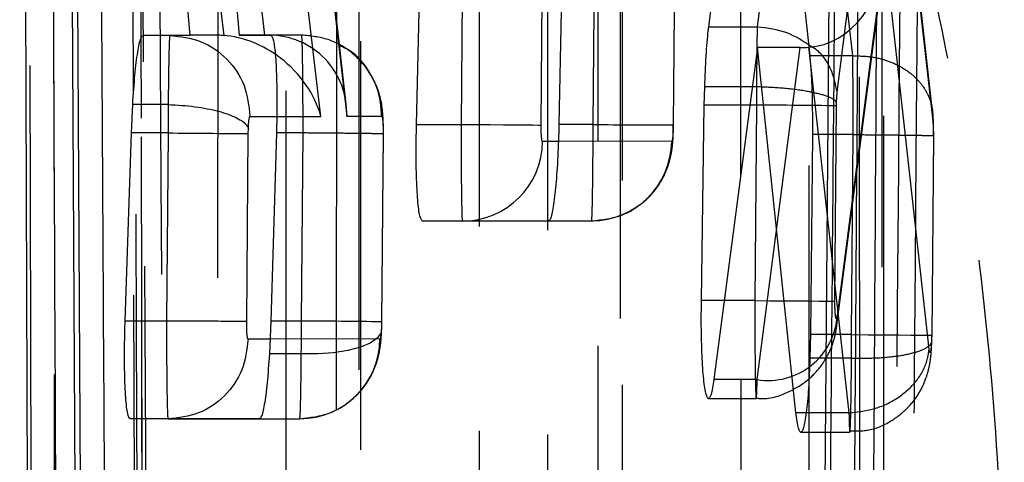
# Model space of a CAD drawing. Extents: x 82 to 397, y 14 to 279.
# Tile 26 of 38: x 367.96 to 371.02, y 254.54 to 255.92. Entities that reach past the tile are written whole.
import ezdxf

# ---------------------------------------------------------------- set-up
doc = ezdxf.new("R2010")
doc.units = 0
doc.linetypes.add('HIDDEN', pattern=[1.905, 1.27, -0.635])
doc.layers.get('0').update_dxf_attribs({"linetype": 'CONTINUOUS'})

msp = doc.modelspace()

# ---------------------------------------------------------------- linework, layer by layer
at = {"color": 7, "linetype": 'CONTINUOUS'}
for p, q in [((367.9613, 261.767), (367.9933, 251.7152)), ((368.0976, 261.143), (368.1417, 252.667)), ((368.16, 252.667), (368.1149, 261.143)), ((370.5077, 259.7237), (370.4544, 253.3121)), ((369.1947, 255.5897), (369.2475, 257.7441)), ((368.4909, 255.8677), (368.3727, 257.1914)), ((368.4402, 257.1914), (368.5954, 255.8671)), ((370.1031, 255.8934), (370.1839, 256.524)), ((370.3335, 256.524), (370.2535, 255.8934)), ((370.3421, 256.5085), (370.4169, 255.8036)), ((368.6102, 256.2467), (368.6433, 255.868)), ((369.6444, 255.944), (369.6373, 255.5905)), ((370.2535, 255.8934), (370.1031, 255.8934)), ((370.2536, 255.8934), (370.2535, 255.8934)), ((368.3446, 255.8673), (368.4909, 255.8677)), ((368.4279, 255.8673), (368.3446, 255.8673)), ((368.5787, 255.8677), (368.4279, 255.8673)), ((368.4279, 255.8673), (368.4279, 255.8673)), ((368.5787, 255.8677), (368.4909, 255.8677)), ((368.6433, 255.868), (368.7419, 255.8683)), ((368.7232, 255.868), (368.6433, 255.868)), ((370.2549, 255.8296), (370.1188, 254.7972)), ((370.3741, 254.6937), (370.2549, 255.8296)), ((370.3872, 255.8296), (370.2549, 255.8296)), ((370.0891, 255.6508), (370.0904, 255.7075)), ((370.2388, 255.7075), (370.0904, 255.7075)), ((368.3085, 255.5641), (368.3125, 255.6526)), ((368.423, 255.6526), (368.3125, 255.6526)), ((368.423, 255.6526), (368.423, 255.6526)), ((370.0802, 255.0431), (370.0891, 255.6508)), ((368.6717, 255.5623), (368.672, 255.5773)), ((369.3333, 255.5897), (369.1947, 255.5897)), ((368.289, 254.9794), (368.3085, 255.5641)), ((368.4227, 255.5641), (368.3085, 255.5641)), ((368.4227, 255.5641), (368.4178, 254.9794)), ((368.6668, 254.9782), (368.6717, 255.5623)), ((368.7592, 255.5641), (368.742, 254.9794)), ((370.4252, 255.5591), (370.4191, 254.9373)), ((369.6052, 255.2906), (369.213, 255.2897)), ((368.4178, 254.9794), (368.289, 254.9794)), ((368.742, 254.9794), (368.7374, 254.877)), ((370.4191, 254.9373), (370.4176, 254.8642)), ((368.7066, 254.6757), (368.3052, 254.6749))]:
    msp.add_line(p, q, dxfattribs=at)
at = {"color": 7, "linetype": 'HIDDEN'}
for p, q in [((368.8975, 255.6157), (368.6893, 257.393)), ((370.5026, 255.6912), (370.6079, 256.522)), ((370.5505, 255.8036), (370.4717, 256.5085)), ((370.6981, 256.5071), (370.7995, 255.6009)), ((370.7989, 255.6307), (370.7009, 256.507)), ((368.7232, 255.868), (368.6804, 256.2467)), ((368.9053, 256.256), (368.9777, 255.6159)), ((368.9763, 255.6532), (368.9083, 256.2544)), ((370.6503, 256.1383), (370.5025, 254.997)), ((370.7878, 254.8924), (370.6503, 256.1383)), ((370.5014, 254.967), (370.6472, 256.0922)), ((369.7436, 255.5905), (369.7466, 255.944)), ((369.9956, 255.9419), (369.9926, 255.5892)), ((369.9936, 255.5891), (369.9966, 255.9419)), ((368.3446, 255.8673), (368.3445, 255.8673)), ((368.8375, 255.8683), (368.7358, 255.868)), ((368.8375, 255.8683), (368.7419, 255.8683)), ((368.8375, 255.8683), (368.8375, 255.8683)), ((370.2535, 254.7972), (370.3872, 255.8296)), ((370.5504, 255.8036), (370.4169, 255.8036)), ((370.4183, 255.7859), (370.5388, 254.6938)), ((370.5505, 255.8036), (370.5504, 255.8036)), ((370.2515, 255.7075), (370.2388, 255.7075)), ((370.2515, 255.7075), (370.2515, 255.7075)), ((370.5005, 255.6586), (370.5026, 255.6912)), ((370.2513, 255.6508), (370.2313, 255.6508)), ((370.2513, 255.6508), (370.2462, 255.0431)), ((370.4952, 255.041), (370.5003, 255.6485)), ((370.5003, 255.6485), (370.5005, 255.6586)), ((368.7602, 255.6154), (368.8975, 255.6157)), ((368.9777, 255.6159), (369.0865, 255.6162)), ((369.7436, 255.5905), (369.6373, 255.5905)), ((368.842, 255.5641), (368.7592, 255.5641)), ((368.837, 254.9794), (368.842, 255.5641)), ((369.091, 255.5608), (369.086, 254.9768)), ((369.087, 254.9768), (369.0919, 255.5609)), ((370.5521, 255.5591), (370.4252, 255.5591)), ((370.5469, 254.9373), (370.5521, 255.5591)), ((370.5521, 255.5591), (370.5521, 255.5591)), ((370.8011, 255.5553), (370.7959, 254.9352)), ((370.7969, 254.9352), (370.8021, 255.5555)), ((369.9878, 255.5385), (369.6354, 255.5377)), ((369.3373, 255.2897), (369.213, 255.2897)), ((369.3373, 255.2897), (369.7388, 255.2906)), ((369.6052, 255.2906), (369.7388, 255.2906)), ((370.2462, 255.0431), (370.1512, 255.0431)), ((368.837, 254.9794), (368.742, 254.9794)), ((369.086, 254.9768), (369.0857, 254.9601)), ((370.5469, 254.9373), (370.4191, 254.9373)), ((370.7959, 254.9352), (370.7957, 254.9234)), ((369.0808, 254.9236), (368.7395, 254.9229)), ((368.8366, 254.877), (368.7374, 254.877)), ((370.5466, 254.8642), (370.4176, 254.8642)), ((370.5467, 254.8641), (370.5466, 254.8642)), ((370.2535, 254.7972), (370.1188, 254.7972)), ((370.1024, 254.7386), (370.2506, 254.7386)), ((370.5388, 254.6937), (370.4058, 254.6937)), ((370.5388, 254.6938), (370.5388, 254.6937)), ((368.4222, 254.6749), (368.3052, 254.6749)), ((368.4222, 254.6749), (368.8318, 254.6757)), ((368.4222, 254.6749), (368.4222, 254.6749)), ((368.7066, 254.6757), (368.8318, 254.6757)), ((370.3894, 254.6339), (370.5416, 254.6339))]:
    msp.add_line(p, q, dxfattribs=at)
at = {"color": 8, "linetype": 'CONTINUOUS'}
for p, q in [((369.3387, 256.2433), (369.3333, 255.5897)), ((369.5823, 255.5876), (369.587, 256.1464)), ((370.4134, 255.8305), (370.4183, 255.7859)), ((370.2313, 255.6508), (370.0891, 255.6508)), ((368.6769, 255.6152), (368.7602, 255.6154)), ((369.6354, 255.5377), (369.5863, 255.5376)), ((370.1512, 255.0431), (370.0802, 255.0431)), ((368.7395, 254.9229), (368.6712, 254.9228)), ((370.4058, 254.6937), (370.3741, 254.6937))]:
    msp.add_line(p, q, dxfattribs=at)
at = {"color": 7, "linetype": 'HIDDEN', "flags": 128}
for points in [[(367.9785, 261.4885), (367.9802, 260.7567), (367.9874, 257.8091), (368.0021, 252.0414)], [(368.3235, 251.8844), (368.3218, 252.6214), (368.3152, 255.5694), (368.3029, 261.3326)], [(368.328, 261.2669), (368.3293, 260.5299), (368.3347, 257.5819), (368.3458, 251.8121)], [(368.0744, 251.6384), (368.0733, 252.3638), (368.0686, 255.3116), (368.06, 261.0923)], [(368.5769, 260.1939), (368.5769, 259.457), (368.5767, 256.5097), (368.5763, 251.0297)], [(368.9462, 250.891), (368.9462, 251.6278), (368.9464, 254.5752), (368.9468, 260.0551)], [(369.0153, 259.9079), (369.0153, 259.1711), (369.0151, 256.2238), (369.0147, 250.8009)], [(369.0217, 250.7695), (369.0221, 257.1444), (369.0223, 259.8765)], [(368.7895, 250.6153), (368.7895, 251.3522), (368.7897, 254.2995), (368.79, 259.7224)], [(369.3895, 258.4482), (369.3895, 257.7114), (369.3895, 254.764), (369.3895, 249.9612)], [(369.7594, 249.8224), (369.7594, 250.5593), (369.7594, 253.5066), (369.7594, 258.3095)], [(369.8279, 258.1623), (369.8279, 257.4255), (369.828, 254.4781), (369.828, 249.7324)], [(369.835, 249.7009), (369.8349, 255.6019), (369.8348, 258.1309)], [(369.6028, 249.5468), (369.6028, 250.2836), (369.6027, 253.2309), (369.6026, 257.9767)], [(370.202, 256.7026), (370.2021, 255.9657), (370.2024, 253.0184), (370.2028, 248.8926)], [(370.5728, 248.7539), (370.5727, 249.4907), (370.5724, 252.4381), (370.5719, 256.5639)], [(370.6404, 256.4167), (370.6405, 255.6799), (370.6408, 252.7325), (370.6414, 248.6638)], [(370.6483, 248.6324), (370.6476, 254.0594), (370.6473, 256.3853)], [(370.4162, 248.4782), (370.416, 249.215), (370.4156, 252.1624), (370.4151, 256.2311)], [(370.2462, 255.0431), (370.2923, 255.0427), (370.3367, 255.0424), (370.3781, 255.042), (370.415, 255.0417), (370.4461, 255.0414), (370.4703, 255.0412), (370.4869, 255.0411), (370.4952, 255.041)], [(369.0857, 254.9601), (369.0845, 254.9426), (369.0728, 254.926), (369.051, 254.9108), (369.0202, 254.8979), (368.9816, 254.8876), (368.9368, 254.8806), (368.8878, 254.877), (368.8366, 254.877)], [(370.5469, 254.9373), (370.5984, 254.9368), (370.6476, 254.9364), (370.6926, 254.9361), (370.7313, 254.9357), (370.7621, 254.9355), (370.7837, 254.9353), (370.7951, 254.9352), (370.7959, 254.9352)]]:
    msp.add_lwpolyline(points, dxfattribs=at)
at = {"color": 7, "linetype": 'CONTINUOUS', "flags": 128}
msp.add_lwpolyline([(369.5823, 255.5876), (369.5739, 255.5877), (369.5574, 255.5879), (369.5331, 255.5881), (369.502, 255.5883), (369.4652, 255.5886), (369.4238, 255.589), (369.3793, 255.5893), (369.3333, 255.5897)], dxfattribs=at)
at = {"color": 7, "linetype": 'HIDDEN'}
for centre, radius, start, end in [((369.1038, 113.4623), 142.1931, 89.437268, 89.537611), ((369.9523, 271.5682), 15.9791, 269.25183, 270.14476), ((369.7383, 255.5401), 0.2495, 270.111, 359.6349), ((370.2875, 255.01), 0.2154, 260.9285, 356.5363), ((368.7095, 230.945), 24.0348, 89.10233, 89.69598), ((368.8313, 254.9252), 0.2495, 270.1121, 359.6345)]:
    msp.add_arc(centre, radius, start, end, dxfattribs=at)
at = {"color": 7, "linetype": 'CONTINUOUS'}
for centre, radius, start, end in [((369.012, 320.0148), 64.4534, 269.476184, 269.697556), ((369.3368, 255.5392), 0.2495, 270.11, 359.6327)]:
    msp.add_arc(centre, radius, start, end, dxfattribs=at)
at = {"color": 7, "linetype": 'HIDDEN'}
for centre, major_axis, ratio, start_param, end_param in [((370.4013, 256.1404), (0.0029, 0.3103), 0.802465, 3.201892, 4.713231), ((368.7286, 255.618), (0.1685, 0.189), 0.971473, 5.417682, 6.996832), ((370.2561, 255.6502), (0.0005, 0.304), 0.015732, 0.99086, 1.381252), ((368.6485, 255.6178), (0.2142, -0.1901), 0.756594, 0.856504, 1.664824), ((370.2562, 255.6506), (0.0005, 0.3056), 0.016114, 1.38368, 1.570283), ((368.8327, 254.9788), (0.0004, 0.2985), 0.014378, 4.364478, 4.714485), ((370.5422, 254.9373), (0.0004, 0.3024), 0.015341, 4.468198, 4.71223)]:
    msp.add_ellipse(centre, major_axis=major_axis, ratio=ratio, start_param=start_param, end_param=end_param, dxfattribs=at)
at = {"color": 8, "linetype": 'CONTINUOUS'}
msp.add_ellipse((370.2561, 255.6502), major_axis=(0.0005, 0.304), ratio=0.015732, start_param=0.643403, end_param=0.99086, dxfattribs=at)
at = {"color": 7, "linetype": 'CONTINUOUS'}
for centre, major_axis, ratio, start_param, end_param in [((368.6101, 255.6177), (0.1974, -0.1793), 0.882247, 2.304682, 2.370718), ((368.6485, 255.6178), (0.2142, -0.1901), 0.756594, 1.664824, 2.369616), ((368.7004, 255.8679), (0.2516, 0), 0.000331, 1.429566, 1.479962), ((370.3813, 255.986), (0.2508, -0.006), 0.623093, 4.750774, 4.855528), ((368.4273, 255.5644), (0.0004, 0.3017), 0.015171, 1.274336, 1.572005)]:
    msp.add_ellipse(centre, major_axis=major_axis, ratio=ratio, start_param=start_param, end_param=end_param, dxfattribs=at)
for points, knots in [([(368.0845, 252.1056), (368.0757, 254.0126), (368.0605, 257.3022), (368.0466, 260.593), (368.0407, 261.976)], [0, 0, 0, 0, 0.579719, 1, 1, 1, 1]), ([(368.2316, 253.4088), (368.2312, 253.4769), (368.2278, 254.0362), (368.2128, 256.5038), (368.199, 258.9034), (368.1881, 260.8117)], [0, 0, 0, 0, 0.027574, 0.226656, 1, 1, 1, 1]), ([(370.6481, 260.2929), (370.6404, 258.8609), (370.6252, 256.0098), (370.6067, 253.1588), (370.5975, 251.7396)], [0, 0, 0, 0, 0.502233, 1, 1, 1, 1]), ([(370.5438, 252.7902), (370.5448, 252.9255), (370.5501, 253.6021), (370.5687, 256.0813), (370.5837, 258.4252), (370.5953, 260.2277)], [0, 0, 0, 0, 0.054586, 0.272931, 1, 1, 1, 1]), ([(370.4717, 253.3111), (370.4717, 253.3115), (370.4807, 254.3809), (370.4998, 256.5184), (370.5156, 258.6558), (370.5235, 259.724), (370.5235, 259.7242)], [0, 0, 0, 0, 0.000156, 0.50028, 0.999922, 1, 1, 1, 1]), ([(370.0904, 255.7075), (370.0917, 255.7403), (370.0944, 255.8061), (370.0995, 255.8645), (370.1026, 255.8894), (370.1031, 255.8934)], [0, 0, 0, 0, 0.456329, 0.912602, 1, 1, 1, 1]), ([(370.4207, 255.8331), (370.3969, 255.849), (370.3477, 255.8818), (370.2856, 255.8895), (370.2536, 255.8934)], [0, 0, 0, 0, 0.483681, 1, 1, 1, 1]), ([(368.3125, 255.6526), (368.3147, 255.6844), (368.3191, 255.7481), (368.3281, 255.8193), (368.3369, 255.8609), (368.3423, 255.8654), (368.3446, 255.8673)], [0, 0, 0, 0, 0.265591, 0.531172, 0.797048, 1, 1, 1, 1]), ([(368.4279, 255.8673), (368.4279, 255.8673), (368.4273, 255.8673), (368.4262, 255.8545), (368.4247, 255.8004), (368.4237, 255.7294), (368.423, 255.6751), (368.423, 255.6526), (368.423, 255.6526)], [0, 0, 0, 0, 0.000155, 0.28386, 0.550045, 0.812229, 0.999839, 1, 1, 1, 1]), ([(368.4279, 255.8673), (368.4607, 255.8635), (368.5263, 255.8559), (368.6089, 255.7975), (368.6664, 255.7141), (368.6734, 255.6482), (368.6769, 255.6152)], [0, 0, 0, 0, 0.2500001, 0.4999993, 0.750002, 1, 1, 1, 1]), ([(368.7419, 255.8683), (368.7448, 255.8649), (368.7505, 255.858), (368.7568, 255.8053), (368.7604, 255.7276), (368.7611, 255.6422), (368.7598, 255.5861), (368.7592, 255.5641)], [0, 0, 0, 0, 0.215725, 0.43148, 0.646649, 0.86156, 1, 1, 1, 1]), ([(370.4169, 255.8036), (370.4183, 255.7874), (370.4218, 255.7485), (370.4252, 255.6638), (370.4252, 255.5942), (370.4252, 255.5591)], [0, 0, 0, 0, 0.262358, 0.628291, 1, 1, 1, 1]), ([(368.423, 255.6526), (368.4511, 255.6509), (368.5073, 255.6474), (368.5822, 255.6324), (368.6395, 255.6117), (368.666, 255.592), (368.6708, 255.5804), (368.672, 255.5773)], [0, 0, 0, 0, 0.226542, 0.453085, 0.679618, 0.9149, 1, 1, 1, 1]), ([(368.672, 255.5773), (368.6722, 255.5812), (368.6726, 255.5909), (368.6737, 255.6034), (368.6752, 255.6133), (368.6763, 255.6146), (368.6769, 255.6152)], [0, 0, 0, 0, 0.187677, 0.452841, 0.71827, 1, 1, 1, 1]), ([(369.213, 255.2897), (369.2102, 255.2931), (369.2045, 255.2997), (369.1981, 255.3515), (369.1941, 255.4278), (369.1932, 255.5121), (369.1942, 255.5677), (369.1947, 255.5897)], [0, 0, 0, 0, 0.215155, 0.430325, 0.644987, 0.859408, 1, 1, 1, 1]), ([(369.3333, 255.5897), (369.3333, 255.5897), (369.3333, 255.5562), (369.3333, 255.488), (369.3339, 255.3974), (369.335, 255.3286), (369.3362, 255.2954), (369.3369, 255.2897), (369.3373, 255.2897), (369.3373, 255.2897)], [0, 0, 0, 0, 0.000127, 0.214608, 0.43289, 0.651598, 0.86828, 0.999873, 1, 1, 1, 1]), ([(369.5863, 255.5376), (369.586, 255.5379), (369.5852, 255.5384), (369.584, 255.5442), (369.5829, 255.5556), (369.5823, 255.5708), (369.5823, 255.5821), (369.5823, 255.5876)], [0, 0, 0, 0, 0.131226, 0.346681, 0.566026, 0.788542, 1, 1, 1, 1]), ([(369.6373, 255.5905), (369.6363, 255.5567), (369.6343, 255.489), (369.628, 255.399), (369.62, 255.3311), (369.612, 255.2955), (369.6071, 255.292), (369.6052, 255.2906)], [0, 0, 0, 0, 0.215114, 0.430201, 0.645708, 0.86142, 1, 1, 1, 1]), ([(370.1188, 254.7972), (370.116, 254.7797), (370.1103, 254.7446), (370.101, 254.7335), (370.0924, 254.7552), (370.0854, 254.8104), (370.0809, 254.8918), (370.0795, 254.974), (370.0801, 255.0256), (370.0802, 255.0431)], [0, 0, 0, 0, 0.1540055, 0.308013, 0.4607954, 0.6166619, 0.7688465, 0.9214522, 1, 1, 1, 1]), ([(368.3052, 254.6749), (368.3023, 254.6783), (368.2966, 254.6852), (368.2905, 254.738), (368.2871, 254.8156), (368.2868, 254.901), (368.2884, 254.9573), (368.289, 254.9794)], [0, 0, 0, 0, 0.215553, 0.43114, 0.646042, 0.86064, 1, 1, 1, 1]), ([(368.4178, 254.9794), (368.4178, 254.9794), (368.4178, 254.9719), (368.4177, 254.9307), (368.4179, 254.8565), (368.4187, 254.7696), (368.4199, 254.7076), (368.4211, 254.6786), (368.4219, 254.6759), (368.4222, 254.6749)], [0, 0, 0, 0, 0.0001017, 0.047583, 0.2592378, 0.4722066, 0.6880106, 0.8870628, 1, 1, 1, 1]), ([(368.6668, 254.9782), (368.6608, 254.9781), (368.6487, 254.9781), (368.5901, 254.9784), (368.5105, 254.9789), (368.4487, 254.9792), (368.4178, 254.9794)], [0, 0, 0, 0, 0.250001, 0.500009, 0.750001, 1, 1, 1, 1]), ([(368.6712, 254.9228), (368.6709, 254.923), (368.6701, 254.9235), (368.6689, 254.9287), (368.6677, 254.9399), (368.667, 254.9558), (368.6668, 254.9694), (368.6668, 254.9769), (368.6668, 254.9782)], [0, 0, 0, 0, 0.110537, 0.308153, 0.523122, 0.73806, 0.955174, 1, 1, 1, 1]), ([(368.6712, 254.9228), (368.6672, 254.8902), (368.6593, 254.8251), (368.6016, 254.7433), (368.5196, 254.686), (368.4547, 254.6786), (368.4222, 254.6749)], [0, 0, 0, 0, 0.25, 0.499999, 0.749999, 1, 1, 1, 1]), ([(368.7374, 254.877), (368.7352, 254.8458), (368.7307, 254.7832), (368.7217, 254.7155), (368.7133, 254.6804), (368.7084, 254.677), (368.7066, 254.6757)], [0, 0, 0, 0, 0.276712, 0.553411, 0.830334, 1, 1, 1, 1]), ([(370.4176, 254.8642), (370.4163, 254.8316), (370.4136, 254.7664), (370.4063, 254.6907), (370.3977, 254.6424), (370.3885, 254.6285), (370.3802, 254.6467), (370.376, 254.6794), (370.3741, 254.6937)], [0, 0, 0, 0, 0.1728066, 0.3456071, 0.5185245, 0.6914475, 0.8641847, 1, 1, 1, 1])]:
    msp.add_open_spline(points, degree=3, knots=knots, dxfattribs=at)
at = {"color": 7, "linetype": 'HIDDEN'}
for points, knots in [([(368.3469, 251.8), (368.3447, 252.8941), (368.3384, 256.0453), (368.3333, 259.1964), (368.33, 261.2534)], [0, 0, 0, 0, 0.347219, 1, 1, 1, 1]), ([(368.3045, 261.027), (368.3102, 259.2052), (368.3207, 255.8025), (368.3318, 252.3986), (368.337, 250.8171)], [0, 0, 0, 0, 0.535379, 1, 1, 1, 1]), ([(368.4144, 253.2196), (368.4137, 253.3357), (368.4101, 253.9431), (368.3948, 256.5434), (368.381, 259.0275), (368.3699, 261.0204)], [0, 0, 0, 0, 0.04466, 0.233595, 1, 1, 1, 1]), ([(368.3189, 260.8649), (368.3189, 260.861), (368.3215, 260.3658), (368.3341, 257.9054), (368.3474, 255.405), (368.3585, 253.3959), (368.3588, 253.3519)], [0, 0, 0, 0, 0.001575, 0.197747, 0.982433, 1, 1, 1, 1]), ([(370.7268, 252.7879), (370.7279, 252.9232), (370.7334, 253.5998), (370.7529, 256.079), (370.7686, 258.4228), (370.7807, 260.2253)], [0, 0, 0, 0, 0.054586, 0.272933, 1, 1, 1, 1]), ([(370.7273, 259.9176), (370.7188, 258.7846), (370.7019, 256.5142), (370.682, 254.2438), (370.6721, 253.1065)], [0, 0, 0, 0, 0.4990478, 1, 1, 1, 1]), ([(371.0216, 253.9021), (371.0179, 254.1038), (371.0105, 254.5075), (370.9508, 255.1566), (370.8622, 255.7456), (370.75, 256.2446), (370.6682, 256.4418), (370.6265, 256.5425)], [0, 0, 0, 0, 0.197326, 0.394833, 0.589882, 0.790498, 1, 1, 1, 1]), ([(369.0865, 255.6162), (369.0849, 255.6388), (369.0816, 255.6861), (369.0501, 255.756), (368.9962, 255.8169), (368.9215, 255.86), (368.8655, 255.8655), (368.8375, 255.8683)], [0, 0, 0, 0, 0.17233, 0.359397, 0.572933, 0.786466, 1, 1, 1, 1]), ([(368.8419, 255.5641), (368.8419, 255.5641), (368.8419, 255.585), (368.842, 255.6401), (368.8416, 255.7063), (368.841, 255.774), (368.84, 255.8296), (368.8387, 255.8626), (368.8378, 255.8683), (368.8375, 255.8683), (368.8375, 255.8683)], [0, 0, 0, 0, 0.000125, 0.131689, 0.346475, 0.439407, 0.654166, 0.87034, 0.999875, 1, 1, 1, 1]), ([(369.0918, 255.5455), (369.0919, 255.5639), (369.0921, 255.6158), (369.084, 255.6864), (369.0446, 255.7649), (369.0009, 255.8157), (368.9648, 255.8313), (368.9545, 255.8357)], [0, 0, 0, 0, 0.157753, 0.443858, 0.664155, 0.903744, 1, 1, 1, 1]), ([(370.5026, 255.6912), (370.4972, 255.7163), (370.4864, 255.7663), (370.4507, 255.8165), (370.4224, 255.8321), (370.4207, 255.8331)], [0, 0, 0, 0, 0.484689, 0.969364, 1, 1, 1, 1]), ([(370.5521, 255.5591), (370.5521, 255.5591), (370.5521, 255.587), (370.5521, 255.6405), (370.5516, 255.7217), (370.5509, 255.7741), (370.5505, 255.7995), (370.5504, 255.8036), (370.5504, 255.8036)], [0, 0, 0, 0, 0.000211, 0.296151, 0.563702, 0.929853, 0.999784, 1, 1, 1, 1]), ([(370.5505, 255.8036), (370.5675, 255.8035), (370.6013, 255.8033), (370.65, 255.7924), (370.6946, 255.7743), (370.7333, 255.7489), (370.7644, 255.7175), (370.7864, 255.6813), (370.7995, 255.6419), (370.7995, 255.6146), (370.7995, 255.6009)], [0, 0, 0, 0, 0.1250025, 0.2500009, 0.3750011, 0.5000022, 0.6250004, 0.7500009, 0.8750031, 1, 1, 1, 1]), ([(370.5005, 255.6586), (370.4994, 255.6603), (370.4948, 255.6677), (370.4688, 255.6804), (370.4106, 255.694), (370.3358, 255.7039), (370.2796, 255.7063), (370.2515, 255.7075)], [0, 0, 0, 0, 0.0736308, 0.3188026, 0.5458684, 0.7729338, 1, 1, 1, 1]), ([(369.0865, 255.6162), (369.0869, 255.6159), (369.0877, 255.6153), (369.089, 255.6091), (369.09, 255.5991), (369.0906, 255.5867), (369.091, 255.5746), (369.091, 255.5645), (369.091, 255.5608)], [0, 0, 0, 0, 0.128318, 0.342822, 0.557321, 0.651049, 0.870262, 1, 1, 1, 1]), ([(370.802, 255.5555), (370.802, 255.567), (370.802, 255.5884), (370.8006, 255.6139), (370.7995, 255.6243), (370.7992, 255.6273)], [0, 0, 0, 0, 0.448652, 0.838095, 1, 1, 1, 1]), ([(369.7388, 255.2906), (369.7388, 255.2906), (369.7393, 255.2906), (369.7402, 255.3021), (369.7416, 255.3516), (369.7428, 255.4272), (369.7434, 255.5111), (369.7436, 255.5675), (369.7436, 255.5905), (369.7436, 255.5905)], [0, 0, 0, 0, 0.000127, 0.215901, 0.428289, 0.639924, 0.853205, 0.999869, 1, 1, 1, 1]), ([(369.7388, 255.2907), (369.7718, 255.2944), (369.8288, 255.3008), (369.8956, 255.3422), (369.9385, 255.3864), (369.9656, 255.4312), (369.9811, 255.4727), (369.9887, 255.5098), (369.9926, 255.5449), (369.9928, 255.5731), (369.9929, 255.5891)], [0, 0, 0, 0, 0.220603, 0.380955, 0.516552, 0.632472, 0.731198, 0.814424, 0.894507, 1, 1, 1, 1]), ([(369.9926, 255.5892), (369.9926, 255.5853), (369.9924, 255.5756), (369.9918, 255.5613), (369.9907, 255.5487), (369.9893, 255.5401), (369.9883, 255.539), (369.9878, 255.5385)], [0, 0, 0, 0, 0.149125, 0.365647, 0.57843, 0.788572, 1, 1, 1, 1]), ([(370.7995, 255.6009), (370.7995, 255.6003), (370.8, 255.5956), (370.8006, 255.5857), (370.8011, 255.5704), (370.8011, 255.5604), (370.8011, 255.5553)], [0, 0, 0, 0, 0.0599867, 0.4323732, 0.7076547, 1, 1, 1, 1]), ([(369.0918, 255.5609), (369.0919, 255.5609), (369.0926, 255.561), (369.0859, 255.5613), (369.0582, 255.5619), (369.0011, 255.5626), (368.9263, 255.5634), (368.8701, 255.5638), (368.842, 255.5641)], [0, 0, 0, 0, 0.005912, 0.141248, 0.355946, 0.57063, 0.785316, 1, 1, 1, 1]), ([(370.5521, 255.5591), (370.5802, 255.5588), (370.6364, 255.5584), (370.7113, 255.5575), (370.7682, 255.5567), (370.797, 255.5561), (370.8032, 255.5556), (370.8016, 255.5553), (370.8011, 255.5553)], [0, 0, 0, 0, 0.203222, 0.406444, 0.609671, 0.812891, 0.949788, 1, 1, 1, 1]), ([(370.2462, 255.0431), (370.2462, 255.0431), (370.2462, 255.0091), (370.2462, 254.9399), (370.2469, 254.8499), (370.248, 254.78), (370.2495, 254.7405), (370.2511, 254.7349), (370.2525, 254.7593), (370.2532, 254.7864), (370.2535, 254.7972), (370.2535, 254.7972)], [0, 0, 0, 0, 0.000089, 0.152791, 0.308622, 0.454377, 0.615341, 0.764769, 0.917093, 0.99991, 1, 1, 1, 1]), ([(370.5025, 254.997), (370.5023, 254.9952), (370.5015, 254.9901), (370.5001, 254.9858), (370.4985, 254.987), (370.497, 254.9939), (370.4959, 255.0064), (370.4952, 255.0226), (370.4952, 255.0349), (370.4952, 255.041)], [0, 0, 0, 0, 0.0819204, 0.236284, 0.3860799, 0.5443563, 0.6937318, 0.8468589, 1, 1, 1, 1]), ([(369.0857, 254.9601), (369.0855, 254.9564), (369.085, 254.947), (369.0839, 254.9348), (369.0824, 254.9254), (369.0813, 254.9242), (369.0808, 254.9236)], [0, 0, 0, 0, 0.181899, 0.456594, 0.727447, 1, 1, 1, 1]), ([(369.0864, 254.9519), (369.0865, 254.954), (369.0868, 254.9622), (369.0869, 254.9707), (369.087, 254.977)], [0, 0, 0, 0, 0.253217, 1, 1, 1, 1]), ([(370.2503, 254.7402), (370.2535, 254.7397), (370.2876, 254.7342), (370.3472, 254.7545), (370.4121, 254.7934), (370.4534, 254.8388), (370.4788, 254.8823), (370.4933, 254.9222), (370.499, 254.9495), (370.5009, 254.9633), (370.5013, 254.9661), (370.5014, 254.9667), (370.5014, 254.9669)], [0, 0, 0, 0, 0.0261106, 0.276614, 0.473313, 0.6345135, 0.7610063, 0.8767395, 0.9749124, 0.9946087, 0.999008, 1, 1, 1, 1]), ([(368.8318, 254.6758), (368.8638, 254.6793), (368.9201, 254.6854), (368.9867, 254.7259), (369.0303, 254.7699), (369.058, 254.8149), (369.0738, 254.8566), (369.0817, 254.8938), (369.0851, 254.9233), (369.0858, 254.9433), (369.0861, 254.952)], [0, 0, 0, 0, 0.22436, 0.393657, 0.536525, 0.658759, 0.763009, 0.851152, 0.935646, 1, 1, 1, 1]), ([(370.7965, 254.9169), (370.7966, 254.9184), (370.7967, 254.9245), (370.7968, 254.9306), (370.7969, 254.9352)], [0, 0, 0, 0, 0.2513847, 1, 1, 1, 1]), ([(370.5416, 254.6377), (370.5613, 254.6375), (370.6078, 254.6371), (370.6715, 254.6667), (370.724, 254.709), (370.7581, 254.7549), (370.7784, 254.7983), (370.7889, 254.8372), (370.7944, 254.8735), (370.7955, 254.8997), (370.7962, 254.915)], [0, 0, 0, 0, 0.13617, 0.321405, 0.473917, 0.604347, 0.715896, 0.807891, 0.887683, 1, 1, 1, 1]), ([(370.5467, 254.8641), (370.5748, 254.864), (370.631, 254.8637), (370.7058, 254.8721), (370.7627, 254.8861), (370.792, 254.9029), (370.7976, 254.9159), (370.796, 254.9221), (370.7957, 254.9234)], [0, 0, 0, 0, 0.203836, 0.407673, 0.611506, 0.815346, 0.961834, 1, 1, 1, 1]), ([(370.7957, 254.9234), (370.7956, 254.922), (370.7954, 254.9144), (370.7946, 254.9022), (370.7933, 254.8897), (370.7917, 254.8823), (370.7901, 254.8811), (370.7887, 254.8853), (370.788, 254.8906), (370.7878, 254.8924)], [0, 0, 0, 0, 0.0422948, 0.219856, 0.3846221, 0.557947, 0.731317, 0.9033104, 1, 1, 1, 1]), ([(368.8318, 254.6757), (368.8318, 254.6757), (368.8323, 254.6757), (368.8334, 254.6874), (368.8349, 254.7378), (368.8359, 254.8054), (368.8366, 254.8564), (368.8366, 254.877), (368.8366, 254.877)], [0, 0, 0, 0, 0.000161, 0.276789, 0.548922, 0.820979, 0.999838, 1, 1, 1, 1]), ([(370.5388, 254.6938), (370.5669, 254.6971), (370.6229, 254.7037), (370.6977, 254.7413), (370.7553, 254.7955), (370.7824, 254.8496), (370.7866, 254.883), (370.7878, 254.8924)], [0, 0, 0, 0, 0.223174, 0.44635, 0.669525, 0.906218, 1, 1, 1, 1]), ([(370.5388, 254.6937), (370.5388, 254.6937), (370.5391, 254.6816), (370.5396, 254.6546), (370.5411, 254.6295), (370.5427, 254.6366), (370.5443, 254.677), (370.5456, 254.7452), (370.5464, 254.8126), (370.5466, 254.8548), (370.5467, 254.8641)], [0, 0, 0, 0, 0.000096, 0.09877, 0.271354, 0.44521, 0.617381, 0.778907, 0.950923, 1, 1, 1, 1])]:
    msp.add_open_spline(points, degree=3, knots=knots, dxfattribs=at)

doc.saveas('drawing.dxf')
